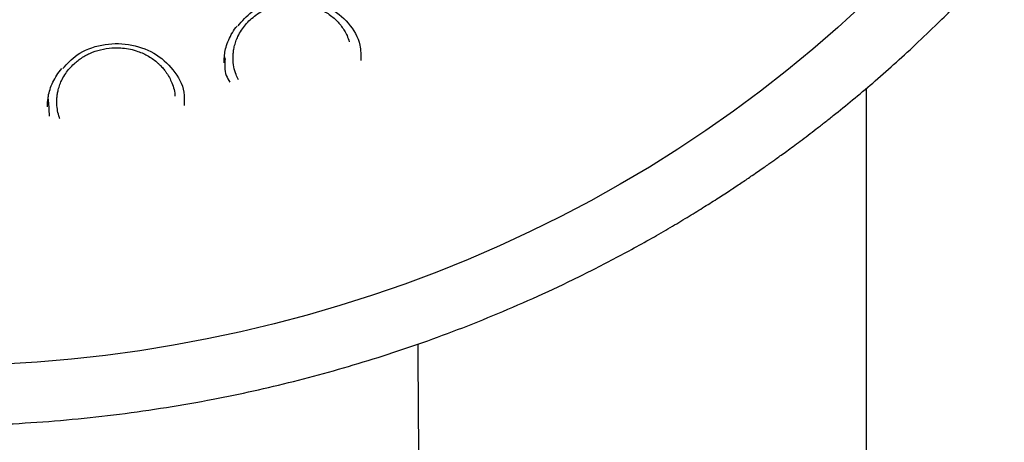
# Model space of a CAD drawing. Header units: millimetres. Extents: x 8 to 1577, y 12 to 2536.
# Tile 36 of 54: x 772 to 797, y 2101 to 2111. Entities that reach past the tile are written whole.
import ezdxf

# ---------------------------------------------------------------- set-up
doc = ezdxf.new("R2010")
doc.units = ezdxf.units.MM

msp = doc.modelspace()

# ---------------------------------------------------------------- linework, layer by layer
at = {"color": 7, "linetype": 'Continuous', "lineweight": 30}
for p, q in [((777.105, 2110.179), (777.099, 2110.295)), ((793.199, 2109.494), (793.199, 1961.676)), ((772.672, 2109.088), (772.67, 2109.232)), ((772.671, 2109.158), (772.682, 2108.802))]:
    msp.add_line(p, q, dxfattribs=at)
at = {"color": 7, "linetype": 'Continuous', "lineweight": 30, "flags": 128}
msp.add_lwpolyline([(793.114, 2111.596), (792.495, 2111.031), (791.862, 2110.481), (791.213, 2109.947), (790.549, 2109.429), (789.871, 2108.928), (789.179, 2108.444), (788.475, 2107.976), (787.757, 2107.526), (787.027, 2107.094), (786.285, 2106.68), (785.532, 2106.284), (784.768, 2105.907), (783.994, 2105.549), (783.21, 2105.21), (782.417, 2104.89), (781.615, 2104.59), (780.805, 2104.31), (779.988, 2104.05), (779.164, 2103.809), (778.333, 2103.59), (777.496, 2103.39), (776.654, 2103.212), (775.808, 2103.054), (774.957, 2102.916), (774.103, 2102.8), (773.246, 2102.705), (772.386, 2102.631), (771.525, 2102.578)], dxfattribs=at)
at = {"color": 7, "linetype": 'Continuous', "lineweight": 30}
for points, knots in [([(734.948, 2136.189), (734.945, 2136.154), (734.941, 2136.083), (734.934, 2135.955), (734.926, 2135.806), (734.915, 2135.639), (734.905, 2135.455), (734.894, 2135.213), (734.882, 2134.906), (734.872, 2134.542), (734.866, 2134.159), (734.865, 2133.76), (734.87, 2133.333), (734.883, 2132.805), (734.91, 2132.185), (734.958, 2131.482), (735.021, 2130.778), (735.1, 2130.077), (735.204, 2129.319), (735.336, 2128.504), (735.503, 2127.633), (735.66, 2126.922), (735.795, 2126.366), (735.898, 2125.966), (736.002, 2125.581), (736.104, 2125.223), (736.199, 2124.901), (736.286, 2124.618), (736.364, 2124.372), (736.432, 2124.164), (736.489, 2123.993), (736.532, 2123.865), (736.566, 2123.767), (736.595, 2123.681), (736.63, 2123.582), (736.672, 2123.463), (736.726, 2123.313), (736.792, 2123.129), (736.874, 2122.91), (736.968, 2122.662), (737.077, 2122.385), (737.198, 2122.084), (737.328, 2121.77), (737.542, 2121.271), (737.844, 2120.604), (738.27, 2119.731), (738.74, 2118.841), (739.255, 2117.935), (739.785, 2117.071), (740.33, 2116.239), (740.892, 2115.436), (741.479, 2114.647), (742.048, 2113.927), (742.601, 2113.266), (743.139, 2112.652), (743.714, 2112.029), (744.25, 2111.477), (744.736, 2110.997), (745.164, 2110.59), (745.61, 2110.18), (746.071, 2109.772), (746.505, 2109.401), (746.895, 2109.079), (747.227, 2108.812), (747.532, 2108.572), (747.809, 2108.359), (748.031, 2108.191), (748.204, 2108.063), (748.333, 2107.968), (748.451, 2107.883), (748.556, 2107.807), (748.646, 2107.742), (748.718, 2107.69), (748.778, 2107.648), (748.845, 2107.601), (748.937, 2107.536), (749.066, 2107.446), (749.226, 2107.336), (749.419, 2107.204), (749.773, 2106.967), (750.287, 2106.634), (750.961, 2106.217), (751.659, 2105.807), (752.382, 2105.405), (753.13, 2105.011), (753.903, 2104.628), (754.694, 2104.259), (755.572, 2103.876), (756.529, 2103.489), (757.562, 2103.109), (758.587, 2102.766), (759.603, 2102.459), (760.609, 2102.186), (761.608, 2101.946), (762.661, 2101.722), (763.775, 2101.52), (764.951, 2101.346), (766.133, 2101.209), (767.319, 2101.11), (768.508, 2101.049), (769.699, 2101.026), (770.89, 2101.043), (772.079, 2101.097), (773.266, 2101.19), (774.45, 2101.32), (775.63, 2101.489), (776.752, 2101.686), (777.816, 2101.906), (778.822, 2102.144), (779.825, 2102.411), (780.824, 2102.707), (781.822, 2103.034), (782.825, 2103.396), (783.832, 2103.794), (784.842, 2104.229), (785.854, 2104.702), (786.873, 2105.218), (787.7, 2105.671), (788.329, 2106.036), (788.749, 2106.287), (789.134, 2106.525), (789.484, 2106.747), (789.8, 2106.952), (790.082, 2107.139), (790.311, 2107.294), (790.494, 2107.42), (790.634, 2107.517), (790.755, 2107.602), (790.858, 2107.675), (790.96, 2107.748), (791.077, 2107.831), (791.215, 2107.932), (791.375, 2108.049), (791.552, 2108.181), (791.746, 2108.327), (791.951, 2108.484), (792.163, 2108.648), (792.468, 2108.889), (792.872, 2109.216), (793.378, 2109.642), (793.905, 2110.104), (794.451, 2110.605), (794.957, 2111.089), (795.417, 2111.548), (795.821, 2111.965), (796.209, 2112.38), (796.573, 2112.782), (796.945, 2113.207), (797.321, 2113.652), (797.695, 2114.111), (798.022, 2114.527), (798.308, 2114.902), (798.556, 2115.236), (798.782, 2115.549), (799.001, 2115.858), (799.225, 2116.183), (799.473, 2116.552), (799.743, 2116.968), (800.036, 2117.433), (800.342, 2117.942), (800.636, 2118.45), (800.916, 2118.954), (801.177, 2119.445), (801.432, 2119.946), (801.688, 2120.47), (801.932, 2120.995), (802.163, 2121.517), (802.366, 2122), (802.545, 2122.444), (802.701, 2122.848), (802.816, 2123.157), (802.894, 2123.373), (802.94, 2123.503), (802.977, 2123.607), (803.004, 2123.686), (803.033, 2123.768), (803.069, 2123.874), (803.12, 2124.025), (803.185, 2124.221), (803.26, 2124.455), (803.343, 2124.719), (803.428, 2124.999), (803.515, 2125.295), (803.612, 2125.638), (803.718, 2126.032), (803.832, 2126.481), (803.945, 2126.957), (804.056, 2127.46), (804.164, 2127.99), (804.267, 2128.545), (804.376, 2129.205), (804.483, 2129.95), (804.576, 2130.763), (804.646, 2131.546), (804.694, 2132.297), (804.723, 2133.016), (804.733, 2133.602), (804.733, 2134.061), (804.729, 2134.401), (804.721, 2134.728), (804.712, 2135.036), (804.7, 2135.319), (804.688, 2135.574), (804.676, 2135.802), (804.663, 2136.003), (804.654, 2136.13), (804.65, 2136.189)], [0, 0, 0, 0, 0.0009514, 0.0019302, 0.0033282, 0.0048997, 0.0066141, 0.0084651, 0.01165, 0.0151726, 0.0186029, 0.0223025, 0.026271, 0.0305086, 0.0369887, 0.0435611, 0.0501153, 0.0566512, 0.0631691, 0.0714014, 0.0796044, 0.0877782, 0.0916215, 0.0954582, 0.0992346, 0.1026878, 0.1057827, 0.1085193, 0.1108978, 0.112918, 0.11458, 0.1158838, 0.1166574, 0.1174323, 0.1183915, 0.119554, 0.1209327, 0.1227975, 0.1249517, 0.1273952, 0.1301279, 0.13315, 0.1363427, 0.1395129, 0.1481005, 0.1564966, 0.1662426, 0.1757176, 0.1850473, 0.1939576, 0.202873, 0.2117931, 0.2207181, 0.2278244, 0.2352012, 0.2428533, 0.2507807, 0.2559873, 0.2613062, 0.2667373, 0.2722805, 0.2779052, 0.2820616, 0.2858741, 0.2893427, 0.2924675, 0.2952485, 0.296812, 0.2982413, 0.2995362, 0.3006969, 0.3017121, 0.302507, 0.3030691, 0.3036577, 0.3047068, 0.3061003, 0.3078381, 0.3099203, 0.3123469, 0.3192277, 0.3262688, 0.3334574, 0.3407935, 0.3482772, 0.3559084, 0.3636767, 0.3714016, 0.3812719, 0.390959, 0.4004628, 0.4097834, 0.4189212, 0.4278834, 0.4367987, 0.4471996, 0.4576003, 0.4680008, 0.4784012, 0.4888017, 0.4992027, 0.5096038, 0.5200048, 0.5304061, 0.5408076, 0.55122, 0.5616863, 0.5707037, 0.579764, 0.5888669, 0.5980126, 0.6072038, 0.6165659, 0.626167, 0.6358076, 0.6456775, 0.6557769, 0.666106, 0.6707627, 0.6751238, 0.6791487, 0.6828373, 0.6861897, 0.6892057, 0.6918855, 0.6935902, 0.6951239, 0.6964495, 0.6975366, 0.6985229, 0.6997964, 0.7013805, 0.7031056, 0.7050916, 0.7073095, 0.7096234, 0.7120164, 0.7144885, 0.7200518, 0.725978, 0.7322675, 0.7389201, 0.7459361, 0.7511582, 0.7564885, 0.7616192, 0.7665175, 0.7711835, 0.7769423, 0.7823026, 0.7872644, 0.7913577, 0.7951331, 0.7985907, 0.8018648, 0.8054483, 0.809387, 0.8139906, 0.8190001, 0.8244156, 0.830237, 0.8350958, 0.8402053, 0.8454971, 0.8505635, 0.8562126, 0.8614464, 0.8662644, 0.8706668, 0.8746536, 0.8782246, 0.8797501, 0.8810224, 0.8820328, 0.8827812, 0.8833596, 0.8844228, 0.8858891, 0.8877587, 0.8901425, 0.892694, 0.8953941, 0.8982429, 0.9012404, 0.9052794, 0.9095604, 0.9140831, 0.9188478, 0.9238544, 0.9291028, 0.9345442, 0.942438, 0.950028, 0.9573143, 0.9642968, 0.9709756, 0.9773508, 0.9805945, 0.9837534, 0.9868267, 0.9897044, 0.992312, 0.9946123, 0.9966569, 0.9984505, 1, 1, 1, 1]), ([(777.427, 2111.066), (777.534, 2111.192), (777.781, 2111.48), (778.375, 2111.727), (779.061, 2111.768), (779.719, 2111.571), (780.223, 2111.157), (780.517, 2110.667), (780.512, 2110.33), (780.51, 2110.2)], [0, 0, 0, 0, 0.119565, 0.275475, 0.431725, 0.588031, 0.743985, 0.90091, 1, 1, 1, 1]), ([(777.732, 2111.222), (777.78, 2111.263), (777.875, 2111.345), (778.038, 2111.445), (778.241, 2111.541), (778.491, 2111.614), (778.745, 2111.641), (778.962, 2111.633), (779.143, 2111.607), (779.309, 2111.562), (779.46, 2111.504), (779.593, 2111.437), (779.721, 2111.356), (779.838, 2111.264), (779.94, 2111.164), (780.028, 2111.058), (780.103, 2110.946), (780.174, 2110.818), (780.203, 2110.722), (780.219, 2110.669)], [0, 0, 0, 0, 0.062804, 0.125598, 0.188377, 0.282426, 0.376421, 0.433048, 0.491899, 0.553322, 0.601088, 0.650295, 0.700941, 0.753022, 0.800137, 0.847233, 0.894311, 0.94137, 1, 1, 1, 1]), ([(777.282, 2110.892), (777.283, 2110.894), (777.315, 2110.955), (777.359, 2111.011), (777.402, 2111.065)], [0, 0, 0, 0, 0.029744, 1, 1, 1, 1]), ([(777.436, 2109.714), (777.415, 2109.758), (777.365, 2109.862), (777.318, 2110.045), (777.301, 2110.204), (777.303, 2110.316), (777.307, 2110.374), (777.313, 2110.431), (777.322, 2110.488), (777.339, 2110.57), (777.37, 2110.677), (777.427, 2110.817), (777.507, 2110.959), (777.61, 2111.1), (777.692, 2111.182), (777.732, 2111.222)], [0, 0, 0, 0, 0.089131, 0.210731, 0.346958, 0.382952, 0.418597, 0.453893, 0.48884, 0.523438, 0.608369, 0.69111, 0.797985, 0.900951, 1, 1, 1, 1]), ([(777.084, 2110.284), (777.086, 2110.313), (777.093, 2110.394), (777.127, 2110.54), (777.187, 2110.717), (777.25, 2110.834), (777.282, 2110.892)], [0, 0, 0, 0, 0.140935, 0.398939, 0.700709, 1, 1, 1, 1]), ([(773.024, 2109.998), (773.136, 2110.12), (773.395, 2110.4), (773.999, 2110.625), (774.685, 2110.64), (775.336, 2110.419), (775.822, 2109.986), (776.093, 2109.504), (776.079, 2109.187), (776.073, 2109.075)], [0, 0, 0, 0, 0.122024, 0.279987, 0.438308, 0.596665, 0.754677, 0.913688, 1, 1, 1, 1]), ([(773.308, 2110.116), (773.342, 2110.145), (773.409, 2110.204), (773.522, 2110.282), (773.643, 2110.35), (773.814, 2110.427), (774.044, 2110.496), (774.302, 2110.525), (774.53, 2110.517), (774.725, 2110.487), (774.899, 2110.438), (775.051, 2110.377), (775.181, 2110.308), (775.304, 2110.228), (775.389, 2110.16), (775.444, 2110.109), (775.475, 2110.079), (775.51, 2110.043), (775.547, 2110.002), (775.586, 2109.953), (775.626, 2109.898), (775.679, 2109.818), (775.741, 2109.706), (775.8, 2109.554), (775.837, 2109.419), (775.842, 2109.334), (775.844, 2109.309)], [0, 0, 0, 0, 0.041474, 0.083209, 0.125205, 0.16746, 0.252641, 0.338839, 0.396918, 0.45544, 0.5144, 0.558921, 0.603686, 0.648692, 0.693938, 0.705349, 0.718822, 0.734356, 0.75195, 0.771603, 0.793313, 0.817079, 0.863597, 0.916388, 0.97544, 1, 1, 1, 1]), ([(772.955, 2108.735), (772.945, 2108.759), (772.915, 2108.838), (772.886, 2108.98), (772.873, 2109.132), (772.878, 2109.262), (772.89, 2109.363), (772.914, 2109.476), (772.952, 2109.597), (773.013, 2109.737), (773.094, 2109.874), (773.194, 2110.005), (773.271, 2110.08), (773.308, 2110.116)], [0, 0, 0, 0, 0.053183, 0.167258, 0.289808, 0.360125, 0.42843, 0.494718, 0.590339, 0.681413, 0.795724, 0.901925, 1, 1, 1, 1]), ([(777.077, 2110.144), (777.076, 2110.175), (777.076, 2110.221), (777.082, 2110.269), (777.084, 2110.284)], [0, 0, 0, 0, 0.701763, 1, 1, 1, 1]), ([(777.104, 2110.25), (777.093, 2110.103), (777.077, 2109.892), (777.189, 2109.712), (777.223, 2109.657)], [0, 0, 0, 0, 0.694253, 1, 1, 1, 1]), ([(772.653, 2109.22), (772.656, 2109.248), (772.665, 2109.332), (772.704, 2109.479), (772.772, 2109.658), (772.84, 2109.773), (772.874, 2109.83)], [0, 0, 0, 0, 0.136487, 0.403394, 0.702589, 1, 1, 1, 1]), ([(772.874, 2109.83), (772.875, 2109.831), (772.908, 2109.891), (772.954, 2109.945), (772.999, 2109.997)], [0, 0, 0, 0, 0.020792, 1, 1, 1, 1]), ([(772.641, 2109.04), (772.641, 2109.08), (772.641, 2109.139), (772.65, 2109.2), (772.653, 2109.22)], [0, 0, 0, 0, 0.674288, 1, 1, 1, 1]), ([(783.096, 1966.984), (783.096, 1967.559), (783.094, 1969.839), (783.085, 1973.825), (783.069, 1978.945), (783.048, 1984.07), (783.022, 1989.199), (782.992, 1994.331), (782.957, 1999.465), (782.92, 2004.426), (782.882, 2009.211), (782.842, 2013.822), (782.8, 2018.432), (782.756, 2023.039), (782.711, 2027.644), (782.664, 2032.245), (782.615, 2036.839), (782.567, 2041.424), (782.517, 2046.001), (782.467, 2050.571), (782.417, 2055.135), (782.368, 2059.664), (782.319, 2064.157), (782.271, 2068.615), (782.224, 2073.063), (782.18, 2077.343), (782.139, 2081.454), (782.1, 2085.399), (782.063, 2089.334), (782.028, 2093.259), (781.995, 2097.174), (781.968, 2100.449), (781.954, 2102.416), (781.949, 2103.086)], [0, 0, 0, 0, 0.012562, 0.049801, 0.087087, 0.124414, 0.161778, 0.199173, 0.236594, 0.274037, 0.307674, 0.341321, 0.374976, 0.408636, 0.442298, 0.475959, 0.509617, 0.543197, 0.576769, 0.610332, 0.643884, 0.677423, 0.71035, 0.743263, 0.776159, 0.80904, 0.838383, 0.867713, 0.897029, 0.926331, 0.95562, 0.984895, 1, 1, 1, 1])]:
    msp.add_open_spline(points, degree=3, knots=knots, dxfattribs=at)

doc.saveas('drawing.dxf')
